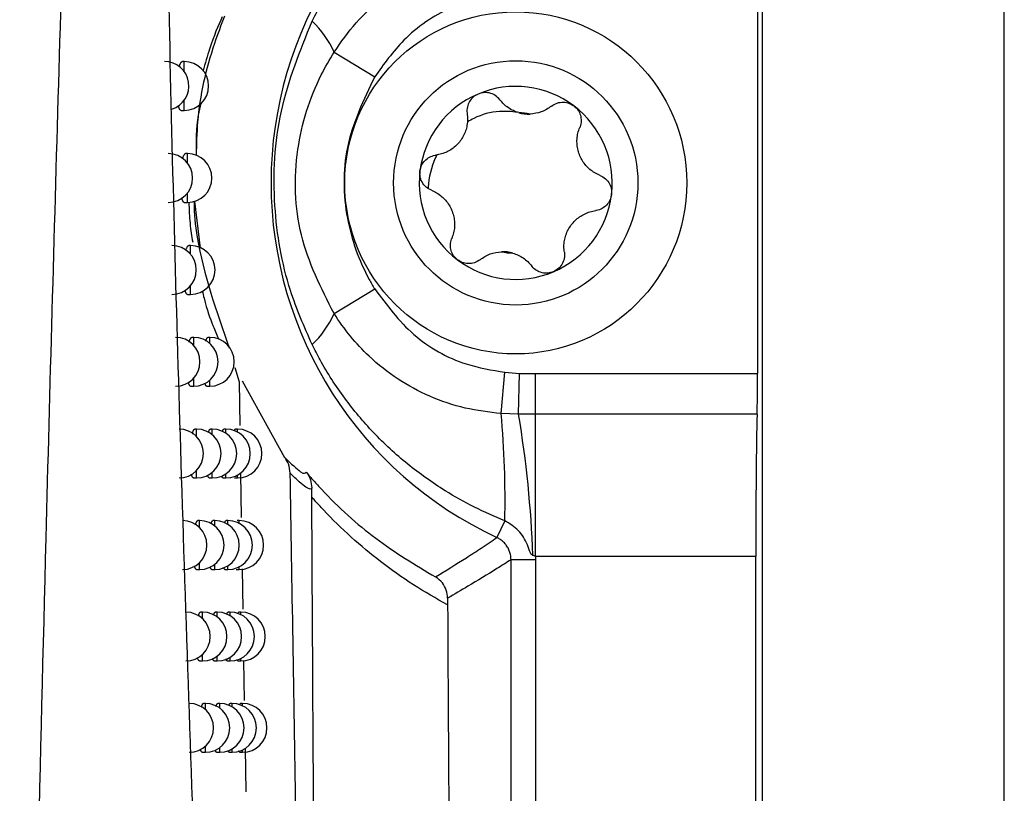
# Model space of a CAD drawing. Header units: millimetres. Extents: x -0.53 to 0.61, y -0.22 to 0.52.
# Tile 18 of 77: x 0.0875 to 0.1077, y 0.0535 to 0.0694. Entities that reach past the tile are written whole.
import ezdxf

# ---------------------------------------------------------------- set-up
doc = ezdxf.new("R2010")
doc.units = ezdxf.units.MM
doc.layers.add('FORMAT', color=7, linetype='Continuous')

msp = doc.modelspace()

# ---------------------------------------------------------------- linework, layer by layer
at = {"layer": 'FORMAT', "color": 7, "linetype": 'Continuous', "lineweight": 25}
for p, q in [((0.102733, 0.279562), (0.102733, 0.022475)), ((0.107689, 0.022519), (0.107689, 0.279519)), ((0.102637, 0.069922), (0.102637, 0.062115)), ((0.09397, 0.068694), (0.094802, 0.068188)), ((0.090903, 0.068502), (0.090865, 0.068502)), ((0.090903, 0.068296), (0.090903, 0.068502)), ((0.090903, 0.067502), (0.090903, 0.067708)), ((0.090839, 0.067502), (0.090903, 0.067502)), ((0.090969, 0.066618), (0.090931, 0.066618)), ((0.090969, 0.066427), (0.090969, 0.066618)), ((0.090969, 0.065618), (0.090969, 0.065809)), ((0.090905, 0.065618), (0.090969, 0.065618)), ((0.091237, 0.064686), (0.091118, 0.065648)), ((0.091034, 0.064737), (0.090996, 0.064737)), ((0.091034, 0.064559), (0.091034, 0.064737)), ((0.091034, 0.063737), (0.091034, 0.063914)), ((0.09097, 0.063737), (0.091034, 0.063737)), ((0.09397, 0.063343), (0.094802, 0.063849)), ((0.091097, 0.062858), (0.091059, 0.062858)), ((0.091097, 0.062692), (0.091097, 0.062858)), ((0.091426, 0.062858), (0.091387, 0.062858)), ((0.091426, 0.062734), (0.091426, 0.062858)), ((0.091941, 0.062239), (0.092026, 0.061945)), ((0.097389, 0.061298), (0.097469, 0.062143)), ((0.097469, 0.062143), (0.097763, 0.062119)), ((0.097746, 0.061284), (0.097763, 0.062119)), ((0.097763, 0.062119), (0.098091, 0.062115)), ((0.098091, 0.061284), (0.098091, 0.062115)), ((0.098091, 0.062115), (0.102637, 0.062115)), ((0.091097, 0.061858), (0.091097, 0.062023)), ((0.091426, 0.061858), (0.091426, 0.061981)), ((0.092026, 0.061945), (0.092041, 0.061051)), ((0.092966, 0.060394), (0.092095, 0.061961)), ((0.091033, 0.061858), (0.091097, 0.061858)), ((0.091363, 0.061858), (0.091426, 0.061858)), ((0.097746, 0.061284), (0.097389, 0.061298)), ((0.098091, 0.061284), (0.097746, 0.061284)), ((0.098091, 0.058374), (0.098091, 0.061284)), ((0.102629, 0.061284), (0.098091, 0.061284)), ((0.091158, 0.060981), (0.09112, 0.060981)), ((0.091158, 0.060827), (0.091158, 0.060981)), ((0.091478, 0.060981), (0.091439, 0.060981)), ((0.091478, 0.060866), (0.091478, 0.060981)), ((0.091756, 0.060981), (0.091716, 0.060981)), ((0.091756, 0.060897), (0.091756, 0.060981)), ((0.091993, 0.060981), (0.091951, 0.060981)), ((0.091993, 0.060922), (0.091993, 0.060981)), ((0.091158, 0.059981), (0.091158, 0.060136)), ((0.091478, 0.059981), (0.091478, 0.060097)), ((0.091756, 0.059981), (0.091756, 0.060066)), ((0.092057, 0.060076), (0.092071, 0.059172)), ((0.091095, 0.059981), (0.091158, 0.059981)), ((0.091416, 0.059981), (0.091478, 0.059981)), ((0.091695, 0.059981), (0.091756, 0.059981)), ((0.091934, 0.059981), (0.091993, 0.059981)), ((0.091993, 0.059981), (0.091993, 0.060041)), ((0.091219, 0.059107), (0.091181, 0.059107)), ((0.091219, 0.058963), (0.091219, 0.059107)), ((0.091529, 0.059107), (0.09149, 0.059107)), ((0.091529, 0.058999), (0.091529, 0.059107)), ((0.091799, 0.059107), (0.091759, 0.059107)), ((0.091799, 0.059028), (0.091799, 0.059107)), ((0.092028, 0.059107), (0.091987, 0.059107)), ((0.092028, 0.059052), (0.092028, 0.059107)), ((0.097465, 0.059105), (0.097304, 0.058761)), ((0.091219, 0.058107), (0.091219, 0.058252)), ((0.097593, 0.027615), (0.097593, 0.058308)), ((0.098093, 0.058308), (0.097593, 0.058308)), ((0.098091, 0.058374), (0.098093, 0.058308)), ((0.102602, 0.058374), (0.098091, 0.058374)), ((0.098093, 0.058308), (0.098093, 0.027115)), ((0.102602, 0.022606), (0.102602, 0.058374)), ((0.091155, 0.058107), (0.091219, 0.058107)), ((0.091467, 0.058107), (0.091529, 0.058107)), ((0.091529, 0.058107), (0.091529, 0.058215)), ((0.091738, 0.058107), (0.091799, 0.058107)), ((0.091799, 0.058107), (0.091799, 0.058186)), ((0.091969, 0.058107), (0.092028, 0.058107)), ((0.092028, 0.058107), (0.092028, 0.058163)), ((0.092089, 0.05812), (0.092102, 0.057297)), ((0.091278, 0.057236), (0.09124, 0.057236)), ((0.091278, 0.057101), (0.091278, 0.057236)), ((0.091579, 0.057236), (0.09154, 0.057236)), ((0.091579, 0.057135), (0.091579, 0.057236)), ((0.091841, 0.057236), (0.091801, 0.057236)), ((0.091841, 0.057162), (0.091841, 0.057236)), ((0.092063, 0.057236), (0.092021, 0.057236)), ((0.092063, 0.057184), (0.092063, 0.057236)), ((0.091215, 0.056236), (0.091278, 0.056236)), ((0.091278, 0.056236), (0.091278, 0.056371)), ((0.091518, 0.056236), (0.091579, 0.056236)), ((0.091579, 0.056236), (0.091579, 0.056337)), ((0.091781, 0.056236), (0.091841, 0.056236)), ((0.091841, 0.056236), (0.091841, 0.05631)), ((0.092004, 0.056236), (0.092063, 0.056236)), ((0.092063, 0.056236), (0.092063, 0.056288)), ((0.092119, 0.056247), (0.092133, 0.055424)), ((0.091336, 0.055367), (0.091297, 0.055367)), ((0.091336, 0.055241), (0.091336, 0.055367)), ((0.091629, 0.055367), (0.091589, 0.055367)), ((0.091629, 0.055272), (0.091629, 0.055367)), ((0.091882, 0.055367), (0.091842, 0.055367)), ((0.091882, 0.055298), (0.091882, 0.055367)), ((0.092097, 0.055367), (0.092055, 0.055367)), ((0.092097, 0.055319), (0.092097, 0.055367)), ((0.091336, 0.054367), (0.091336, 0.054493)), ((0.091629, 0.054367), (0.091629, 0.054462)), ((0.091882, 0.054367), (0.091882, 0.054436)), ((0.092097, 0.054367), (0.092097, 0.054416)), ((0.092148, 0.054449), (0.092163, 0.053555)), ((0.091273, 0.054367), (0.091336, 0.054367)), ((0.091567, 0.054367), (0.091629, 0.054367)), ((0.091822, 0.054367), (0.091882, 0.054367)), ((0.092039, 0.054367), (0.092097, 0.054367))]:
    msp.add_line(p, q, dxfattribs=at)
for radius in [0.0035, 0.0025]:
    msp.add_circle((0.097689, 0.066019), radius, dxfattribs=at)
for centre, radius, start, end in [((0.100689, 0.066019), 0.0080085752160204, 115.005119, 244.994881), ((0.092162, 0.067889), 0.0019793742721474, 23.992102, 46.653288), ((0.090499, 0.068002), 0.0005, 287.511806, 90), ((0.090903, 0.068002), 0.0005, 270, 90), ((0.097689, 0.066019), 0.0019749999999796, 52.964615, 112.964615), ((0.097689, 0.066019), 0.0019749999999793, 112.964615, 172.964615), ((0.097689, 0.066019), 0.0019749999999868, 352.964615, 52.964615), ((0.097689, 0.066019), 0.0014388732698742, 78.316306, 87.612924), ((0.097956, 0.068175), 0.0007483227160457, 254.000128, 271.929102), ((0.090576, 0.066118), 0.0005, 270, 90), ((0.090969, 0.066118), 0.0005, 270, 90), ((0.097689, 0.066019), 0.0019749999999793, 172.964615, 232.964615), ((0.097689, 0.066019), 0.0019749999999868, 292.964615, 352.964615), ((0.090651, 0.064237), 0.0005, 270, 90), ((0.091034, 0.064237), 0.0005, 270, 90), ((0.097689, 0.066019), 0.001438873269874, 258.316306, 267.612924), ((0.097423, 0.063862), 0.0007483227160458, 74.000128, 91.929102), ((0.097689, 0.066019), 0.0019749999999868, 232.964615, 292.964615), ((0.092162, 0.064148), 0.0019793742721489, 313.346712, 336.007898), ((0.090725, 0.062358), 0.0005, 270, 90), ((0.091097, 0.062358), 0.0005, 270, 90), ((0.091426, 0.062358), 0.0005, 270, 90), ((0.078812, 0.059557), 0.0186580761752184, 358.609993, 5.354421), ((0.07603, 0.05763), 0.0220222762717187, 1.997742, 9.552281), ((0.090797, 0.060481), 0.0005, 270, 90), ((0.091158, 0.060481), 0.0005, 270, 90), ((0.091478, 0.060481), 0.0005, 270, 90), ((0.091756, 0.060481), 0.0005, 270, 90), ((0.091993, 0.060481), 0.0005, 270, 90), ((0.090867, 0.058607), 0.0005, 270, 90), ((0.091219, 0.058607), 0.0005, 270, 90), ((0.091529, 0.058607), 0.0005, 270, 90), ((0.091799, 0.058607), 0.0005, 270, 90), ((0.092028, 0.058607), 0.0005, 270, 90), ((0.090936, 0.056736), 0.0005, 270, 90), ((0.091278, 0.056736), 0.0005, 270, 90), ((0.091579, 0.056736), 0.0005, 270, 90), ((0.091841, 0.056736), 0.0005, 270, 90), ((0.092063, 0.056736), 0.0005, 270, 90), ((0.091004, 0.054867), 0.0005, 270, 90), ((0.091336, 0.054867), 0.0005, 270, 90), ((0.091629, 0.054867), 0.0005, 270, 90), ((0.091882, 0.054867), 0.0005, 270, 90), ((0.092097, 0.054867), 0.0005, 270, 90)]:
    msp.add_arc(centre, radius, start, end, dxfattribs=at)
for centre, major_axis, start_param, end_param in [((0.10262, 0.062115), (0, 0.001000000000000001), 3.730623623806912, 4.71238898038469), ((0.102663, 0.058374), (0, 0.003500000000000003), 0.5890309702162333, 1.570796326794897)]:
    msp.add_ellipse(centre, major_axis=major_axis, ratio=0.017455, start_param=start_param, end_param=end_param, dxfattribs=at)
for points, knots in [([(0.0918512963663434, 0.0349402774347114), (0.0918326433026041, 0.0353325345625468), (0.091739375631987, 0.0372938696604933), (0.0915046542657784, 0.0424143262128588), (0.0911728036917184, 0.0503598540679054), (0.090846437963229, 0.0597756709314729), (0.090589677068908, 0.0690534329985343), (0.0904886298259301, 0.0751463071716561), (0.0904380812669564, 0.0781942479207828)], [0, 0, 0, 0, 0.0278176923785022, 0.1390919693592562, 0.3616632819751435, 0.5844787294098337, 0.7921368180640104, 0.9999999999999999, 0.9999999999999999, 0.9999999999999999, 0.9999999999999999]), ([(0.0886173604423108, 0.0773391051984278), (0.0885186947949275, 0.0742389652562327), (0.0883213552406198, 0.0680384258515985), (0.0880252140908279, 0.0572999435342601), (0.0877412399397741, 0.0451242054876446), (0.0876043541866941, 0.0360592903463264), (0.0875359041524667, 0.0315263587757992)], [0, 0, 0, 0, 0.2027032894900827, 0.4054235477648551, 0.702680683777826, 1, 1, 1, 1]), ([(0.0935207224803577, 0.0693282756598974), (0.0935297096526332, 0.0693463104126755), (0.0936772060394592, 0.0696422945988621), (0.0940063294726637, 0.0702010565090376), (0.0946008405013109, 0.070966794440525), (0.0953196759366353, 0.0716726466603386), (0.0960706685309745, 0.0722260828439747), (0.0967933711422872, 0.0726446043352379), (0.0972402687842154, 0.0728360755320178), (0.0974647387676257, 0.0729322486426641)], [0, 0, 0, 0, 0.0110691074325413, 0.1816648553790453, 0.3551115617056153, 0.5423355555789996, 0.7332455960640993, 0.8660132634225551, 1, 1, 1, 1]), ([(0.0939704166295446, 0.0686936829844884), (0.0941138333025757, 0.0688985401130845), (0.0944048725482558, 0.069314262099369), (0.0949622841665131, 0.069828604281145), (0.0955981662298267, 0.070247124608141), (0.0962314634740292, 0.070516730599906), (0.0968360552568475, 0.070679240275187), (0.0972036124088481, 0.0707186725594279), (0.0973888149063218, 0.0707385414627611)], [0, 0, 0, 0, 0.1812583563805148, 0.3678323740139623, 0.5473493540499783, 0.7323858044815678, 0.8651561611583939, 1, 1, 1, 1]), ([(0.0974686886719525, 0.0698940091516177), (0.0970877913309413, 0.069818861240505), (0.0963261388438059, 0.0696685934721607), (0.0954000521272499, 0.0690233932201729), (0.0949886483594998, 0.0684485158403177), (0.0948020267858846, 0.0681877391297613)], [0, 0, 0, 0, 0.3534131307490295, 0.7066943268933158, 1, 1, 1, 1]), ([(0.0917288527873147, 0.0694320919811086), (0.0916576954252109, 0.0692459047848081), (0.0913902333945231, 0.0685460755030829), (0.0911702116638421, 0.0675835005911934), (0.0911537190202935, 0.0668095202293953), (0.0911488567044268, 0.0665813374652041)], [0, 0, 0, 0, 0.2035792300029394, 0.7652014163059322, 1, 1, 1, 1]), ([(0.0916811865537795, 0.0694194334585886), (0.0915967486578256, 0.0692273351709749), (0.091471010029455, 0.068941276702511), (0.0913327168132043, 0.0684635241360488), (0.0912872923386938, 0.0683065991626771)], [0, 0, 0, 0, 0.6715350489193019, 1, 1, 1, 1]), ([(0.0935207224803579, 0.0627087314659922), (0.0933608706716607, 0.063073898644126), (0.0929649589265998, 0.0639783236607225), (0.0926887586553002, 0.0656037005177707), (0.0927870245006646, 0.0675146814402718), (0.093275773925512, 0.0687227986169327), (0.0935207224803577, 0.0693282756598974)], [0, 0, 0, 0, 0.1744043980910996, 0.431954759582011, 0.7153104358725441, 1, 1, 1, 1]), ([(0.0939704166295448, 0.0633433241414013), (0.0937057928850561, 0.0638670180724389), (0.0931758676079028, 0.064915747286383), (0.0931346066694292, 0.0666683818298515), (0.0935193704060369, 0.0679270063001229), (0.0938799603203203, 0.0685399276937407), (0.0939704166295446, 0.0686936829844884)], [0, 0, 0, 0, 0.3099245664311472, 0.620642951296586, 0.9048358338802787, 1, 1, 1, 1]), ([(0.0908021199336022, 0.0683916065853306), (0.0908021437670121, 0.0683917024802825), (0.0908044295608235, 0.068400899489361), (0.0908093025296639, 0.0684167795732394), (0.0908167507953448, 0.0684389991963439), (0.0908245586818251, 0.0684580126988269), (0.0908325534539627, 0.0684738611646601), (0.0908406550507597, 0.0684862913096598), (0.0908488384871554, 0.0684952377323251), (0.090857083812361, 0.0685009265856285), (0.0908625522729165, 0.0685016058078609), (0.0908652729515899, 0.0685019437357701)], [0, 0, 0, 0, 0.0012852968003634, 0.1232691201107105, 0.2460794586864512, 0.3714784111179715, 0.497764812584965, 0.621662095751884, 0.7464091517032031, 0.8738330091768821, 1, 1, 1, 1]), ([(0.0948020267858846, 0.0681877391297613), (0.0945754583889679, 0.0677165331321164), (0.0941373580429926, 0.0668053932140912), (0.0941623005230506, 0.0653172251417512), (0.0945020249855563, 0.0643606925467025), (0.0947639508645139, 0.0639141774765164), (0.0948020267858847, 0.0638492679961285)], [0, 0, 0, 0, 0.3406379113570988, 0.6586690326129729, 0.9503810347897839, 1, 1, 1, 1]), ([(0.0969188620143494, 0.0678369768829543), (0.0968835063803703, 0.0678179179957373), (0.0968128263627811, 0.0677798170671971), (0.096736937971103, 0.0676846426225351), (0.0966927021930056, 0.0675725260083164), (0.096688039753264, 0.0674870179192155), (0.0966940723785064, 0.0674424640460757), (0.0966947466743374, 0.0674374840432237)], [0, 0, 0, 0, 0.2355200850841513, 0.4708319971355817, 0.7119519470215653, 0.9678034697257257, 1, 1, 1, 1]), ([(0.0973617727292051, 0.0677201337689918), (0.0973322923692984, 0.0677516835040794), (0.0972732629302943, 0.0678148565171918), (0.0971771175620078, 0.0678530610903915), (0.0970833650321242, 0.0678689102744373), (0.0970050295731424, 0.0678674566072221), (0.0969431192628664, 0.0678455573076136), (0.0969188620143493, 0.0678369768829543)], [0, 0, 0, 0, 0.2724766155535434, 0.5455883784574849, 0.6126147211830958, 0.8482175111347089, 1, 1, 1, 1]), ([(0.0977493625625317, 0.0674561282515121), (0.0977123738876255, 0.0674685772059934), (0.0976371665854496, 0.0674938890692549), (0.0975342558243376, 0.0675537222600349), (0.0974392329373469, 0.067628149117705), (0.0973878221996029, 0.0676891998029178), (0.0973617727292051, 0.0677201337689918)], [0, 0, 0, 0, 0.2369844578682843, 0.481849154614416, 0.7374564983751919, 1, 1, 1, 1]), ([(0.0908389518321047, 0.06750232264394), (0.0908382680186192, 0.0675022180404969), (0.0908348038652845, 0.0675016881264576), (0.0908287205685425, 0.0675044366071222), (0.0908207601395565, 0.0675106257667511), (0.0908130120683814, 0.0675206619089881), (0.090805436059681, 0.0675343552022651), (0.0907982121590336, 0.0675514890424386), (0.0907914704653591, 0.0675720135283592), (0.0907866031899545, 0.0675892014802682), (0.0907841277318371, 0.0676005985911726), (0.0907835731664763, 0.0676031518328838)], [0, 0, 0, 0, 0.0332142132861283, 0.1682609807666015, 0.2991660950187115, 0.4309871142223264, 0.5657139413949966, 0.7014529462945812, 0.8313773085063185, 0.9622242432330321, 1, 1, 1, 1]), ([(0.0911539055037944, 0.066578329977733), (0.0911495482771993, 0.0668569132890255), (0.0911439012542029, 0.0672179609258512), (0.0912323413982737, 0.067567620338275), (0.0912525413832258, 0.0676474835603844)], [0, 0, 0, 0, 0.7715971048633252, 1, 1, 1, 1]), ([(0.0984209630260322, 0.0675894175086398), (0.0983539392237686, 0.0675442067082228), (0.0982244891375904, 0.0674568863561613), (0.0980600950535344, 0.0674371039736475), (0.097980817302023, 0.0674275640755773)], [0, 0, 0, 0, 0.5177578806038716, 1, 1, 1, 1]), ([(0.0984209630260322, 0.0675894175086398), (0.0984572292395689, 0.067612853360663), (0.0985298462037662, 0.0676597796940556), (0.0986323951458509, 0.0676734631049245), (0.0987271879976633, 0.0676660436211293), (0.0988028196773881, 0.0676455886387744), (0.0988575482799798, 0.0676092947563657), (0.0988789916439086, 0.0675950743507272)], [0, 0, 0, 0, 0.2724766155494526, 0.5455883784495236, 0.6126147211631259, 0.848217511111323, 1, 1, 1, 1]), ([(0.0988789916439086, 0.0675950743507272), (0.0989086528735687, 0.0675679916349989), (0.0989679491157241, 0.0675138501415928), (0.0990184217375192, 0.0674030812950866), (0.0990340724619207, 0.0672835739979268), (0.0990178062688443, 0.0671994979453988), (0.0990011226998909, 0.0671577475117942), (0.0989992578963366, 0.0671530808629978)], [0, 0, 0, 0, 0.2355200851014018, 0.470831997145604, 0.7119519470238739, 0.9678034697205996, 1, 1, 1, 1]), ([(0.0966947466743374, 0.0674374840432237), (0.0966987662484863, 0.0673983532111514), (0.0967069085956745, 0.0673190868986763), (0.0966949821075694, 0.0672001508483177), (0.0966654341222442, 0.0670839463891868), (0.096618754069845, 0.0669761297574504), (0.0965548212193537, 0.0668755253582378), (0.0964767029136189, 0.0667871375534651), (0.0963850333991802, 0.0667115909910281), (0.0962824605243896, 0.0666515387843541), (0.0961702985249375, 0.0666066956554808), (0.0960917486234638, 0.0665926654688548), (0.0960519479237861, 0.0665855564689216)], [0, 0, 0, 0, 0.1034027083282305, 0.2094601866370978, 0.3055668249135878, 0.4046957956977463, 0.4982495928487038, 0.5953018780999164, 0.6912090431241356, 0.7903053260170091, 0.8937491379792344, 1, 1, 1, 1]), ([(0.097721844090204, 0.0674645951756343), (0.0975990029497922, 0.0674759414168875), (0.097296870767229, 0.067503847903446), (0.0969453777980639, 0.0674043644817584), (0.0967445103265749, 0.0672933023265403), (0.096700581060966, 0.0672690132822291)], [0, 0, 0, 0, 0.3486651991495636, 0.8575545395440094, 1, 1, 1, 1]), ([(0.0994156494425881, 0.0661704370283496), (0.0993797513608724, 0.0661865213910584), (0.0993070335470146, 0.0662191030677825), (0.0992099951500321, 0.0662888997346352), (0.0991241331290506, 0.0663725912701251), (0.0990541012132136, 0.0664669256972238), (0.0989989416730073, 0.0665725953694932), (0.0989614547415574, 0.0666844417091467), (0.0989418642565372, 0.0668016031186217), (0.0989411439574, 0.0669204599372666), (0.0989583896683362, 0.0670400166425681), (0.0989855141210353, 0.0671150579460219), (0.0989992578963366, 0.0671530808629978)], [0, 0, 0, 0, 0.1034027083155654, 0.2094601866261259, 0.3055668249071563, 0.4046957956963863, 0.4982495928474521, 0.5953018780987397, 0.691209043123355, 0.7903053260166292, 0.893749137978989, 1, 1, 1, 1]), ([(0.0908711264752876, 0.0665125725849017), (0.0908730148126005, 0.0665194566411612), (0.0908772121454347, 0.0665347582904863), (0.090884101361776, 0.06655519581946), (0.0908916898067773, 0.0665743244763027), (0.0908994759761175, 0.0665901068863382), (0.0909073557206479, 0.0666025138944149), (0.090915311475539, 0.0666114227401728), (0.0909233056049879, 0.0666170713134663), (0.0909285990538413, 0.0666177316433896), (0.0909312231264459, 0.0666180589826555)], [0, 0, 0, 0, 0.1029239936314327, 0.2287760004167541, 0.3572854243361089, 0.486706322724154, 0.6135585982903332, 0.7412816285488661, 0.8717479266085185, 1, 1, 1, 1]), ([(0.0957293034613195, 0.0662604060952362), (0.0957379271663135, 0.0662996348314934), (0.0957551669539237, 0.0663780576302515), (0.0958258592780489, 0.0664771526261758), (0.0959215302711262, 0.0665504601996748), (0.0960024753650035, 0.0665784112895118), (0.0960469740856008, 0.0665848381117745), (0.0960519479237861, 0.0665855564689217)], [0, 0, 0, 0, 0.2355200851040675, 0.470831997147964, 0.7119519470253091, 0.9678034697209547, 1, 1, 1, 1]), ([(0.0960724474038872, 0.0665885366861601), (0.096062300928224, 0.0665675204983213), (0.0959630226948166, 0.0663618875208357), (0.0959055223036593, 0.0661247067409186), (0.0958929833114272, 0.0659118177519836), (0.0958925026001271, 0.0659036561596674)], [0, 0, 0, 0, 0.0986708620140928, 0.9654454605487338, 1, 1, 1, 1]), ([(0.0959632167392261, 0.0658665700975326), (0.0959247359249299, 0.0658863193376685), (0.0958476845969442, 0.0659258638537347), (0.0957657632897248, 0.0660323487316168), (0.0957244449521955, 0.066149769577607), (0.0957278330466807, 0.066226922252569), (0.0957293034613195, 0.0662604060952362)], [0, 0, 0, 0, 0.2726506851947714, 0.5459369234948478, 0.8029390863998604, 1, 1, 1, 1]), ([(0.0994156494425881, 0.0661704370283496), (0.0994541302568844, 0.0661506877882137), (0.0995311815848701, 0.0661111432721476), (0.0996131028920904, 0.0660046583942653), (0.0996544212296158, 0.0658872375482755), (0.0996510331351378, 0.0658100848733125), (0.0996495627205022, 0.0657766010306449)], [0, 0, 0, 0, 0.2726506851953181, 0.5459369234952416, 0.8029390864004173, 1, 1, 1, 1]), ([(0.0909050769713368, 0.0656184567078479), (0.0909043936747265, 0.0656183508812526), (0.0909010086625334, 0.0656178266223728), (0.0908950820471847, 0.065620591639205), (0.0908873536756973, 0.0656267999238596), (0.0908798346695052, 0.0656368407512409), (0.0908724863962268, 0.0656505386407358), (0.0908654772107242, 0.0656676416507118), (0.090858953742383, 0.0656882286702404), (0.0908546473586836, 0.0657035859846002), (0.0908526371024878, 0.0657130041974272), (0.0908524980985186, 0.0657136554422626)], [0, 0, 0, 0, 0.0351146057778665, 0.1739557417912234, 0.3084906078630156, 0.4439665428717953, 0.5824273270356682, 0.7219274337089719, 0.8554939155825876, 0.9900077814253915, 1, 1, 1, 1]), ([(0.0959632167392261, 0.0658665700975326), (0.0959991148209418, 0.0658504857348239), (0.0960718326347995, 0.0658179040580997), (0.0961688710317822, 0.0657481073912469), (0.0962547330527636, 0.0656644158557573), (0.0963247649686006, 0.0655700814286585), (0.0963799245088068, 0.0654644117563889), (0.0964174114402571, 0.0653525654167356), (0.0964370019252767, 0.0652354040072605), (0.0964377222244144, 0.0651165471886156), (0.096420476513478, 0.0649969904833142), (0.096393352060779, 0.0649219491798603), (0.0963796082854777, 0.0648839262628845)], [0, 0, 0, 0, 0.1034027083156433, 0.2094601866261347, 0.3055668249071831, 0.4046957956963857, 0.4982495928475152, 0.5953018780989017, 0.6912090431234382, 0.7903053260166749, 0.8937491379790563, 1, 1, 1, 1]), ([(0.0996495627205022, 0.0657766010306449), (0.099640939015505, 0.0657373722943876), (0.0996236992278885, 0.0656589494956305), (0.0995530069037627, 0.0655598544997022), (0.0994573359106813, 0.0654865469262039), (0.099376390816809, 0.0654585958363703), (0.099331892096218, 0.0654521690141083), (0.0993269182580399, 0.0654514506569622)], [0, 0, 0, 0, 0.2355200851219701, 0.4708319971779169, 0.7119519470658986, 0.9678034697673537, 1, 1, 1, 1]), ([(0.0909960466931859, 0.0656235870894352), (0.0910029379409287, 0.0654731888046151), (0.091017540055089, 0.065154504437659), (0.091056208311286, 0.0649277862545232), (0.0910766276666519, 0.064808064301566)], [0, 0, 0, 0, 0.4719349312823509, 1, 1, 1, 1]), ([(0.0911100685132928, 0.0656467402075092), (0.0911098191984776, 0.0656409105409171), (0.0910992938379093, 0.0653947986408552), (0.0912201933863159, 0.0643623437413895), (0.0915623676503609, 0.0633884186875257), (0.0918243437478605, 0.0626427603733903)], [0, 0, 0, 0, 0.0056542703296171, 0.2387071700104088, 1, 1, 1, 1]), ([(0.098684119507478, 0.0645995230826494), (0.0986800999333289, 0.0646386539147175), (0.0986719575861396, 0.0647179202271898), (0.0986838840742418, 0.0648368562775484), (0.0987134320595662, 0.0649530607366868), (0.098760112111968, 0.0650608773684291), (0.0988240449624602, 0.0651614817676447), (0.098902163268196, 0.0652498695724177), (0.0989938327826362, 0.0653254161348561), (0.0990964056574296, 0.0653854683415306), (0.0992085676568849, 0.0654303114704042), (0.0992871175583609, 0.0654443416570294), (0.0993269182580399, 0.0654514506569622)], [0, 0, 0, 0, 0.1034027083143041, 0.2094601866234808, 0.3055668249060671, 0.4046957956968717, 0.4982495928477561, 0.5953018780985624, 0.6912090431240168, 0.7903053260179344, 0.8937491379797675, 1, 1, 1, 1]), ([(0.0909385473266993, 0.0646358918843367), (0.0909399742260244, 0.0646412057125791), (0.0909436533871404, 0.0646549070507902), (0.090949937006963, 0.0646739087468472), (0.0909573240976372, 0.0646930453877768), (0.090964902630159, 0.0647087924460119), (0.0909725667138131, 0.0647211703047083), (0.0909803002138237, 0.0647300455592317), (0.0909880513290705, 0.0647356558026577), (0.0909931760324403, 0.0647362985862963), (0.0909957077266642, 0.0647366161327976)], [0, 0, 0, 0, 0.0817331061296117, 0.2107431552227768, 0.3424818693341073, 0.4751569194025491, 0.6050821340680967, 0.7358998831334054, 0.8695298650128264, 1, 1, 1, 1]), ([(0.096499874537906, 0.0644419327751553), (0.0964702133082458, 0.0644690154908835), (0.09641091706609, 0.0645231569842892), (0.096360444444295, 0.0646339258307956), (0.0963447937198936, 0.0647534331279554), (0.0963610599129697, 0.0648375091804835), (0.0963777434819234, 0.064879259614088), (0.0963796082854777, 0.0648839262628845)], [0, 0, 0, 0, 0.2355200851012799, 0.470831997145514, 0.7119519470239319, 0.9678034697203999, 1, 1, 1, 1]), ([(0.0969579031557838, 0.064447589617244), (0.0970249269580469, 0.0644928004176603), (0.0971543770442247, 0.0645801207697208), (0.09731877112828, 0.0645999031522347), (0.0973980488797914, 0.0646094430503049)], [0, 0, 0, 0, 0.517757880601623, 1, 1, 1, 1]), ([(0.0976295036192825, 0.0645808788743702), (0.0976664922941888, 0.0645684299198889), (0.0977416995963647, 0.0645431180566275), (0.0978446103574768, 0.0644832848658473), (0.0979396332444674, 0.0644088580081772), (0.0979910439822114, 0.0643478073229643), (0.098017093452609, 0.0643168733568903)], [0, 0, 0, 0, 0.2369844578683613, 0.4818491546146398, 0.7374564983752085, 1, 1, 1, 1]), ([(0.098684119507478, 0.0645995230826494), (0.0986862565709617, 0.064556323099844), (0.0986905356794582, 0.0644698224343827), (0.0986392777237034, 0.0643456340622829), (0.0985582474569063, 0.0642511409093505), (0.0984897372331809, 0.0642154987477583), (0.0984600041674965, 0.0642000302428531)], [0, 0, 0, 0, 0.2726506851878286, 0.5459369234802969, 0.8029390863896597, 1, 1, 1, 1]), ([(0.0969579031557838, 0.064447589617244), (0.0969215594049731, 0.0644241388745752), (0.0968487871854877, 0.0643771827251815), (0.0967156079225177, 0.0643594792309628), (0.0965932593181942, 0.0643824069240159), (0.0965281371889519, 0.0644239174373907), (0.096499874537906, 0.0644419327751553)], [0, 0, 0, 0, 0.2726506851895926, 0.5459369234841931, 0.8029390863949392, 1, 1, 1, 1]), ([(0.0984600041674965, 0.0642000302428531), (0.0984217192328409, 0.0641878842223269), (0.098345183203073, 0.06416360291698), (0.0982240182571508, 0.064175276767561), (0.0981126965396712, 0.0642214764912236), (0.0980480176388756, 0.0642776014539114), (0.0980202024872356, 0.0643129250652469), (0.098017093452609, 0.0643168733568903)], [0, 0, 0, 0, 0.2355200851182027, 0.4708319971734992, 0.7119519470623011, 0.9678034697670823, 1, 1, 1, 1]), ([(0.0909697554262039, 0.063737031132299), (0.0909690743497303, 0.0637369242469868), (0.0909657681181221, 0.0637364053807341), (0.0909599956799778, 0.0637391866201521), (0.0909524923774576, 0.0637454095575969), (0.0909451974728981, 0.063755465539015), (0.0909380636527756, 0.0637691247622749), (0.0909312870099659, 0.0637863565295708), (0.0909252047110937, 0.0638054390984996), (0.0909216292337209, 0.0638200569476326), (0.0909199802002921, 0.0638267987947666)], [0, 0, 0, 0, 0.0371148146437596, 0.1801709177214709, 0.3187439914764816, 0.458286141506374, 0.600901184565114, 0.7445858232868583, 0.8822013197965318, 1, 1, 1, 1]), ([(0.0912739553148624, 0.0638073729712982), (0.091285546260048, 0.0637566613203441), (0.0913556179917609, 0.0634500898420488), (0.0914758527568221, 0.0631297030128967), (0.0915698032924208, 0.0629087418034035), (0.0916076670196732, 0.0628196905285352)], [0, 0, 0, 0, 0.105803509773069, 0.639623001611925, 1, 1, 1, 1]), ([(0.0948020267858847, 0.0638492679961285), (0.0950483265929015, 0.0635187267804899), (0.0955415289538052, 0.0628568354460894), (0.0965285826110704, 0.0623009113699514), (0.0972014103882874, 0.0621878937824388), (0.0974686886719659, 0.062142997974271)], [0, 0, 0, 0, 0.3755005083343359, 0.7519199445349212, 1, 1, 1, 1]), ([(0.0973888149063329, 0.0612984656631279), (0.0971423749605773, 0.0613278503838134), (0.0966423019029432, 0.0613874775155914), (0.0959300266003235, 0.0616324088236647), (0.0952636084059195, 0.0619891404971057), (0.09472434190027, 0.0624169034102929), (0.0942902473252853, 0.0628752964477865), (0.094077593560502, 0.0631864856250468), (0.0939704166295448, 0.0633433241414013)], [0, 0, 0, 0, 0.1795101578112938, 0.3642599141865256, 0.5427073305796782, 0.7265753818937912, 0.8621947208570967, 1, 1, 1, 1]), ([(0.0910044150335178, 0.0627616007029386), (0.0910054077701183, 0.0627653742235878), (0.0910085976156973, 0.0627774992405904), (0.0910143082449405, 0.062795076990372), (0.091021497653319, 0.0628142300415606), (0.0910288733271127, 0.062829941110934), (0.0910363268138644, 0.0628422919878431), (0.0910438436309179, 0.0628511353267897), (0.091051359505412, 0.0628567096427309), (0.0910563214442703, 0.0628573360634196), (0.0910587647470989, 0.0628576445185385)], [0, 0, 0, 0, 0.0597667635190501, 0.1920416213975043, 0.3271186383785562, 0.4631576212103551, 0.5962639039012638, 0.7302852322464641, 0.8671900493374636, 1, 1, 1, 1]), ([(0.0913439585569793, 0.06278076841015), (0.0913452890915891, 0.0627856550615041), (0.0913486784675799, 0.0627981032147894), (0.0913543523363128, 0.062814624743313), (0.0913608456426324, 0.0628303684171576), (0.0913674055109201, 0.0628425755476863), (0.0913740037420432, 0.0628513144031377), (0.0913805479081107, 0.0628567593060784), (0.0913848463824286, 0.0628573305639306), (0.091386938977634, 0.0628576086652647)], [0, 0, 0, 0, 0.0980112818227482, 0.2496718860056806, 0.4024206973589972, 0.5513944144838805, 0.7013949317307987, 0.8546322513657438, 1, 1, 1, 1]), ([(0.0974647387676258, 0.0591047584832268), (0.097255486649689, 0.0591939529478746), (0.0968353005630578, 0.0593730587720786), (0.096164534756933, 0.0597531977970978), (0.0954611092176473, 0.0602518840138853), (0.0947708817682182, 0.0608890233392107), (0.0941701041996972, 0.0616064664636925), (0.093769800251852, 0.0622236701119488), (0.0935743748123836, 0.0626042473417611), (0.0935207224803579, 0.0627087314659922)], [0, 0, 0, 0, 0.1248062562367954, 0.2506156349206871, 0.4225491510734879, 0.5972774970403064, 0.7650320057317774, 0.935491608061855, 1, 1, 1, 1]), ([(0.0910330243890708, 0.0618580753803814), (0.0910323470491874, 0.0618579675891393), (0.0910291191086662, 0.0618574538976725), (0.0910234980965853, 0.0618602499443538), (0.0910162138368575, 0.061866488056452), (0.0910091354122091, 0.0618765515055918), (0.0910022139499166, 0.061890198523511), (0.0909956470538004, 0.0619074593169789), (0.090990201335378, 0.0619248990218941), (0.0909871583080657, 0.0619376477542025), (0.090985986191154, 0.0619425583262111)], [0, 0, 0, 0, 0.0392010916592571, 0.1868172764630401, 0.3297635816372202, 0.473709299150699, 0.6208233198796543, 0.7690397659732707, 0.9110384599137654, 0.9999999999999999, 0.9999999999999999, 0.9999999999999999, 0.9999999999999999]), ([(0.0913632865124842, 0.0618580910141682), (0.091362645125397, 0.0618579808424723), (0.0913597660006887, 0.0618574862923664), (0.0913547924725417, 0.0618603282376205), (0.0913484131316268, 0.0618666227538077), (0.0913422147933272, 0.0618766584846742), (0.0913361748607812, 0.0618904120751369), (0.0913310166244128, 0.0619053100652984), (0.0913280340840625, 0.0619169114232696), (0.0913268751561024, 0.0619214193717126)], [0, 0, 0, 0, 0.0488744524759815, 0.2193926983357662, 0.3843656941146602, 0.5504905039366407, 0.7202627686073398, 0.8913022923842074, 1, 1, 1, 1]), ([(0.0910687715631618, 0.0608897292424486), (0.0910693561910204, 0.0608919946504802), (0.0910720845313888, 0.0609025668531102), (0.0910772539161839, 0.0609187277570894), (0.0910842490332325, 0.0609379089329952), (0.091091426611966, 0.0609535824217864), (0.091098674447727, 0.060965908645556), (0.0911059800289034, 0.0609747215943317), (0.0911132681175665, 0.0609802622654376), (0.0911180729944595, 0.060980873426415), (0.0911204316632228, 0.0609811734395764)], [0, 0, 0, 0, 0.0369943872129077, 0.172645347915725, 0.3111743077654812, 0.4506916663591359, 0.5870915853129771, 0.7244298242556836, 0.8647251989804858, 0.9999999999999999, 0.9999999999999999, 0.9999999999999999, 0.9999999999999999]), ([(0.0913985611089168, 0.0609085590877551), (0.0913994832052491, 0.0609120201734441), (0.0914024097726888, 0.0609230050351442), (0.0914075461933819, 0.0609382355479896), (0.0914138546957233, 0.0609539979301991), (0.0914202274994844, 0.0609661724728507), (0.091426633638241, 0.060974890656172), (0.0914329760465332, 0.0609803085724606), (0.0914371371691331, 0.0609808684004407), (0.0914391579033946, 0.060981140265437)], [0, 0, 0, 0, 0.0718735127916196, 0.2281135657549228, 0.3854763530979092, 0.5388517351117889, 0.6932847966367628, 0.8510522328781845, 1, 1, 1, 1]), ([(0.0916860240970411, 0.0609277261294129), (0.0916870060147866, 0.0609312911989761), (0.0916897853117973, 0.0609413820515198), (0.0916944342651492, 0.0609541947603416), (0.0916999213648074, 0.060966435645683), (0.0917054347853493, 0.0609750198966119), (0.0917108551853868, 0.0609803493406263), (0.0917143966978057, 0.0609808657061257), (0.0917161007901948, 0.0609811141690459)], [0, 0, 0, 0, 0.1007087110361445, 0.2850538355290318, 0.4642535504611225, 0.6446915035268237, 0.8290339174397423, 1, 1, 1, 1]), ([(0.0919313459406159, 0.0609472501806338), (0.0919320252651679, 0.0609496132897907), (0.0919342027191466, 0.0609571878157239), (0.0919379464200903, 0.0609664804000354), (0.091942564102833, 0.0609751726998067), (0.0919470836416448, 0.0609803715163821), (0.0919500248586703, 0.0609808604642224), (0.0919514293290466, 0.0609810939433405)], [0, 0, 0, 0, 0.1023744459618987, 0.3281430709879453, 0.5554742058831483, 0.7877330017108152, 1, 1, 1, 1]), ([(0.0930737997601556, 0.0600777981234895), (0.0930667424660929, 0.0601426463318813), (0.0930544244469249, 0.0602558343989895), (0.0929927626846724, 0.0603529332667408), (0.092966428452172, 0.0603944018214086)], [0, 0, 0, 0, 0.5729244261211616, 1, 1, 1, 1]), ([(0.092966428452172, 0.0603944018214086), (0.0930896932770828, 0.0602766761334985), (0.0933400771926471, 0.0600375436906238), (0.0933810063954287, 0.060077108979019), (0.0934017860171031, 0.0600971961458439)], [0, 0, 0, 0, 0.4923032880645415, 1, 1, 1, 1]), ([(0.0910949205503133, 0.0599816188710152), (0.0910942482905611, 0.0599815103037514), (0.0910910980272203, 0.0599810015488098), (0.0910856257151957, 0.0599838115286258), (0.0910785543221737, 0.0599900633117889), (0.0910716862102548, 0.0600001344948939), (0.0910649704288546, 0.0600137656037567), (0.0910586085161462, 0.0600310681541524), (0.0910537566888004, 0.0600468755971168), (0.0910512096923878, 0.0600577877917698), (0.091050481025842, 0.0600609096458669)], [0, 0, 0, 0, 0.0413444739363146, 0.1937435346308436, 0.3412794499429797, 0.4898466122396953, 0.6416822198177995, 0.794654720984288, 0.9412530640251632, 1, 1, 1, 1]), ([(0.0934800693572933, 0.0331312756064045), (0.093450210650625, 0.0353027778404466), (0.093389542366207, 0.0397149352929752), (0.0932914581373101, 0.0464182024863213), (0.0931871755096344, 0.053224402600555), (0.0931115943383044, 0.0577931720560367), (0.0930737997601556, 0.0600777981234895)], [0, 0, 0, 0, 0.2440773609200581, 0.4959275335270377, 0.7479371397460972, 0.9999999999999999, 0.9999999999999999, 0.9999999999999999, 0.9999999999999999]), ([(0.0935136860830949, 0.0597814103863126), (0.0935136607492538, 0.0597809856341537), (0.0935123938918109, 0.0597597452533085), (0.0934905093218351, 0.0597413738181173), (0.0934032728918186, 0.059782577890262), (0.0932686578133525, 0.0598847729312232), (0.0931387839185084, 0.0600134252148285), (0.0930737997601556, 0.0600777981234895)], [0, 0, 0, 0, 0.0051427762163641, 0.2571723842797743, 0.509561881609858, 0.7546026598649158, 1, 1, 1, 1]), ([(0.0934017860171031, 0.0600971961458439), (0.0934504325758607, 0.0600407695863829), (0.0935529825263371, 0.0599218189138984), (0.0940089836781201, 0.0594261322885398), (0.0948178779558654, 0.0586892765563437), (0.0956329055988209, 0.0582019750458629), (0.0960460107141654, 0.0579549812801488)], [0, 0, 0, 0, 0.0607863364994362, 0.128141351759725, 0.5580895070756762, 1, 1, 1, 1]), ([(0.0934017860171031, 0.0600971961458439), (0.0934028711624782, 0.0600958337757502), (0.0934398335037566, 0.0600494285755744), (0.0934972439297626, 0.0599484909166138), (0.0935083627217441, 0.0598355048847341), (0.0935136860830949, 0.0597814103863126)], [0, 0, 0, 0, 0.0155204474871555, 0.5286591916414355, 1, 1, 1, 1]), ([(0.0914157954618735, 0.0599816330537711), (0.0914151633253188, 0.0599815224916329), (0.0914123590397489, 0.0599810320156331), (0.0914075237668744, 0.0599838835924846), (0.0914013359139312, 0.0599901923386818), (0.0913953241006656, 0.0600002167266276), (0.0913894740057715, 0.0600140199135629), (0.091384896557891, 0.0600274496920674), (0.0913824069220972, 0.0600373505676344), (0.0913816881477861, 0.0600402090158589)], [0, 0, 0, 0, 0.0516211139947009, 0.2290016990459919, 0.4005776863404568, 0.5733513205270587, 0.7499167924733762, 0.9277993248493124, 1, 1, 1, 1]), ([(0.0916953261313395, 0.0599816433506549), (0.0916947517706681, 0.0599815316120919), (0.091692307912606, 0.0599810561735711), (0.0916881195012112, 0.0599839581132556), (0.0916827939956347, 0.0599902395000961), (0.0916776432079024, 0.0600004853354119), (0.0916736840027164, 0.0600105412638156), (0.0916715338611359, 0.0600184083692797), (0.0916709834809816, 0.0600204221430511)], [0, 0, 0, 0, 0.0670190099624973, 0.2851604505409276, 0.4960266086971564, 0.7083627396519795, 0.9253484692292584, 1, 1, 1, 1]), ([(0.0935146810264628, 0.0595909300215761), (0.0935144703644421, 0.059628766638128), (0.0935141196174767, 0.0596917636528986), (0.0935138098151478, 0.0597558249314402), (0.0935136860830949, 0.0597814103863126)], [0, 0, 0, 0, 0.6006096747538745, 1, 1, 1, 1]), ([(0.0935850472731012, 0.0476971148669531), (0.0935781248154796, 0.0488280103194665), (0.0935625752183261, 0.0513682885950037), (0.0935390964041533, 0.0553326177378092), (0.0935228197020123, 0.0581714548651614), (0.0935146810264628, 0.0595909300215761)], [0, 0, 0, 0, 0.2863190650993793, 0.6431453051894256, 1, 1, 1, 1]), ([(0.0962944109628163, 0.0573876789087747), (0.0962944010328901, 0.0573876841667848), (0.0958221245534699, 0.0576377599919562), (0.0949416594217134, 0.0581985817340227), (0.0940612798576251, 0.0589890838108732), (0.093613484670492, 0.0594783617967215), (0.0935355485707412, 0.0595671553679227), (0.0935146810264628, 0.0595909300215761)], [0, 0, 0, 0, 9.9659488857e-06, 0.4739897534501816, 0.9071811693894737, 0.9751475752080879, 1, 1, 1, 1]), ([(0.0911316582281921, 0.0590203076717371), (0.0911318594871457, 0.0590211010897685), (0.0911341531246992, 0.0590301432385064), (0.0911388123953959, 0.0590448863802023), (0.0911456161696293, 0.0590641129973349), (0.091152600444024, 0.0590797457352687), (0.091159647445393, 0.0590920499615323), (0.0911667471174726, 0.0591008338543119), (0.0911738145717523, 0.0591063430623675), (0.0911784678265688, 0.0591069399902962), (0.0911807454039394, 0.0591072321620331)], [0, 0, 0, 0, 0.0133837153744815, 0.1525268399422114, 0.2946262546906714, 0.4377413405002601, 0.5775521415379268, 0.7183253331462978, 0.8621318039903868, 1, 1, 1, 1]), ([(0.0914519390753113, 0.0590388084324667), (0.0914524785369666, 0.0590408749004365), (0.0914549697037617, 0.059050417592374), (0.0914595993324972, 0.0590643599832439), (0.0914657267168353, 0.0590801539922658), (0.0914719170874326, 0.0590922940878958), (0.0914781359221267, 0.0591009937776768), (0.0914842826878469, 0.0591063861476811), (0.0914883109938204, 0.0591069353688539), (0.0914902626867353, 0.0591072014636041)], [0, 0, 0, 0, 0.0445082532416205, 0.2055335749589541, 0.3677176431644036, 0.5256965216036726, 0.6847653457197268, 0.8472704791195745, 1, 1, 1, 1]), ([(0.0917307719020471, 0.0590576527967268), (0.0917313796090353, 0.0590599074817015), (0.0917337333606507, 0.0590686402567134), (0.0917378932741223, 0.0590802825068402), (0.0917432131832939, 0.0590925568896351), (0.0917485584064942, 0.0591011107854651), (0.0917538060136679, 0.0591064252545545), (0.091757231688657, 0.0591069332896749), (0.091758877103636, 0.0591071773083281)], [0, 0, 0, 0, 0.0666581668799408, 0.2581783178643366, 0.4442659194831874, 0.6316398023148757, 0.8230697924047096, 1, 1, 1, 1]), ([(0.098038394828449, 0.0583973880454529), (0.0980296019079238, 0.0584028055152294), (0.0980092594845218, 0.058415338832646), (0.0979672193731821, 0.0584885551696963), (0.0979172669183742, 0.0586684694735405), (0.0977601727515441, 0.0589245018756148), (0.0975625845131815, 0.0590450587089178), (0.0974647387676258, 0.0591047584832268)], [0, 0, 0, 0, 0.0328584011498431, 0.0760179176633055, 0.2645991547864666, 0.635829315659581, 1, 1, 1, 1]), ([(0.0960460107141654, 0.0579549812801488), (0.0962570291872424, 0.0580850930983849), (0.0965699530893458, 0.0582780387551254), (0.0969889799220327, 0.0585494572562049), (0.0971971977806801, 0.0586889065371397), (0.0973042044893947, 0.0587605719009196)], [0, 0, 0, 0, 0.5016311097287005, 0.743879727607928, 1, 1, 1, 1]), ([(0.0975928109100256, 0.0583075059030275), (0.0975914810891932, 0.058335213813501), (0.0975887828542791, 0.0583914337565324), (0.0975669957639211, 0.0584730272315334), (0.0975325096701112, 0.0585506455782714), (0.0974856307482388, 0.0586206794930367), (0.0974272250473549, 0.0586824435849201), (0.0973738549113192, 0.0587223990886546), (0.0973316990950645, 0.0587471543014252), (0.0973133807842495, 0.0587560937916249), (0.0973042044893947, 0.0587605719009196)], [0, 0, 0, 0, 0.1465656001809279, 0.2973847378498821, 0.4439359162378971, 0.5947430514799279, 0.7412916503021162, 0.892094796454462, 0.9459464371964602, 1, 1, 1, 1]), ([(0.0975928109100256, 0.0583075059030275), (0.0974967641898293, 0.0582467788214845), (0.0972029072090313, 0.0580609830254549), (0.0967700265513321, 0.0577978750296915), (0.0964331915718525, 0.0576014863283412), (0.0962941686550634, 0.0575204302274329)], [0, 0, 0, 0, 0.2218790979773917, 0.6788438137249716, 1, 1, 1, 1]), ([(0.0980905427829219, 0.0583736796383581), (0.0980818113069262, 0.0583775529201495), (0.0980643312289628, 0.0583853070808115), (0.0980470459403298, 0.058393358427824), (0.098038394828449, 0.0583973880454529)], [0, 0, 0, 0, 0.4995101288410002, 1, 1, 1, 1]), ([(0.0911554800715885, 0.0581076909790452), (0.0911548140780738, 0.0581075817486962), (0.0911517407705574, 0.0581070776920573), (0.0911464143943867, 0.0581099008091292), (0.0911395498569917, 0.0581161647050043), (0.0911328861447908, 0.0581262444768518), (0.0911263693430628, 0.0581398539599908), (0.0911202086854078, 0.0581572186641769), (0.0911159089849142, 0.0581713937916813), (0.0911138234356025, 0.0581805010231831), (0.0911135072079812, 0.0581818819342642)], [0, 0, 0, 0, 0.0435506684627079, 0.2009698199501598, 0.3533255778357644, 0.5067460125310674, 0.6635400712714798, 0.8215072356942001, 0.9729355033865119, 1, 1, 1, 1]), ([(0.0914672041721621, 0.0581077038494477), (0.0914665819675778, 0.0581075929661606), (0.0914638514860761, 0.058107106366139), (0.0914591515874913, 0.0581099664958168), (0.0914531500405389, 0.0581162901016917), (0.0914473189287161, 0.0581262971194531), (0.0914416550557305, 0.0581401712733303), (0.0914376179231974, 0.0581521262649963), (0.0914355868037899, 0.058160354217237), (0.0914352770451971, 0.0581616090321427)], [0, 0, 0, 0, 0.0545084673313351, 0.239204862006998, 0.4178225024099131, 0.5976866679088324, 0.7814966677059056, 0.9666768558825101, 0.9999999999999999, 0.9999999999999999, 0.9999999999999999, 0.9999999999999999]), ([(0.0917384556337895, 0.0581077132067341), (0.0917378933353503, 0.0581076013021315), (0.0917355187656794, 0.0581071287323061), (0.0917314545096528, 0.0581100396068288), (0.0917262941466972, 0.058116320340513), (0.0917213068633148, 0.058126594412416), (0.0917176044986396, 0.0581362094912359), (0.0917156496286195, 0.0581435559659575), (0.0917152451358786, 0.0581450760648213)], [0, 0, 0, 0, 0.0688872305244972, 0.2909087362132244, 0.5054954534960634, 0.7215777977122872, 0.9423901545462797, 0.9999999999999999, 0.9999999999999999, 0.9999999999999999, 0.9999999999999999]), ([(0.0962941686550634, 0.0575204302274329), (0.0962886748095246, 0.0575771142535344), (0.0962776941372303, 0.0576904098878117), (0.0961902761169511, 0.0578433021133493), (0.0961012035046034, 0.0579225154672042), (0.0960476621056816, 0.0579540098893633), (0.0960460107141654, 0.0579549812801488)], [0, 0, 0, 0, 0.3186976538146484, 0.6369881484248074, 0.9888035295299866, 1, 1, 1, 1]), ([(0.0962941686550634, 0.0575204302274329), (0.0962941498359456, 0.0574868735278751), (0.0962941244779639, 0.0574416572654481), (0.0962943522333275, 0.0573987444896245), (0.0962944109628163, 0.0573876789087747)], [0, 0, 0, 0, 0.7421378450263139, 1, 1, 1, 1]), ([(0.091193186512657, 0.0571533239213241), (0.0911951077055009, 0.0571601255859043), (0.0911991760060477, 0.0571745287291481), (0.0912056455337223, 0.0571927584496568), (0.0912124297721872, 0.05720849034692), (0.0912192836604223, 0.0572207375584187), (0.0912261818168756, 0.0572295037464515), (0.0912330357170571, 0.0572349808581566), (0.0912375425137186, 0.0572355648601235), (0.0912397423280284, 0.0572358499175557)], [0, 0, 0, 0, 0.1306105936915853, 0.2765798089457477, 0.4235941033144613, 0.567110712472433, 0.7116158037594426, 0.8592366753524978, 1, 1, 1, 1]), ([(0.0915041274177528, 0.057171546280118), (0.0915043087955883, 0.0571722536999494), (0.091506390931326, 0.0571803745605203), (0.0915105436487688, 0.0571930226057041), (0.0915164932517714, 0.0572088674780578), (0.0915225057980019, 0.0572209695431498), (0.0915285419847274, 0.0572296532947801), (0.0915344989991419, 0.0572350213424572), (0.0915383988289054, 0.0572355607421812), (0.0915402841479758, 0.0572358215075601)], [0, 0, 0, 0, 0.0158431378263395, 0.1818720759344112, 0.3490973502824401, 0.5118936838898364, 0.6758137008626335, 0.843276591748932, 1, 1, 1, 1]), ([(0.0917745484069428, 0.0571900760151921), (0.091774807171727, 0.0571910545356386), (0.0917767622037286, 0.0571984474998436), (0.0917804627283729, 0.0572089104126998), (0.0917856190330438, 0.0572212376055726), (0.0917908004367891, 0.0572297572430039), (0.0917958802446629, 0.0572350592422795), (0.0917991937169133, 0.0572355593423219), (0.0918007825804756, 0.0572357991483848)], [0, 0, 0, 0, 0.0303808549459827, 0.2295348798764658, 0.4229547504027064, 0.6177120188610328, 0.8166867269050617, 1, 1, 1, 1]), ([(0.0920043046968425, 0.0572081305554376), (0.092004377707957, 0.0572083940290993), (0.0920072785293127, 0.0572188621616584), (0.0920117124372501, 0.057227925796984), (0.092017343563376, 0.0572351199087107), (0.0920200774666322, 0.0572355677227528), (0.092021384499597, 0.0572357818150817)], [0, 0, 0, 0, 0.012920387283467, 0.5133428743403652, 0.7673374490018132, 1, 1, 1, 1]), ([(0.0962944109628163, 0.0573876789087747), (0.0963028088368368, 0.0559249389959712), (0.0963196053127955, 0.0529993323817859), (0.0963469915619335, 0.0484123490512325), (0.096376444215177, 0.0436247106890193), (0.0964081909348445, 0.0386410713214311), (0.096440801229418, 0.0336746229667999), (0.0964633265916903, 0.0303804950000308), (0.0964745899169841, 0.0287333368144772)], [0, 0, 0, 0, 0.1516483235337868, 0.3033097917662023, 0.4774325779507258, 0.65157525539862, 0.8257776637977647, 1, 1, 1, 1]), ([(0.091214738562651, 0.0562363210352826), (0.0912140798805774, 0.0562362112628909), (0.0912110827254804, 0.0562357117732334), (0.0912058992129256, 0.0562385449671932), (0.0911992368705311, 0.0562448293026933), (0.0911927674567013, 0.0562548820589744), (0.0911864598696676, 0.0562686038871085), (0.0911805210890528, 0.0562852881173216), (0.0911768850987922, 0.0562989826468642), (0.0911751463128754, 0.0563055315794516)], [0, 0, 0, 0, 0.0458593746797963, 0.2086707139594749, 0.3662069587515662, 0.5248438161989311, 0.6869673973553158, 0.8503030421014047, 1, 1, 1, 1]), ([(0.091517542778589, 0.0562363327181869), (0.0915169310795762, 0.0562362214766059), (0.091514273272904, 0.0562357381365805), (0.0915097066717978, 0.0562386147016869), (0.0915038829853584, 0.0562449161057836), (0.091498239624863, 0.0562550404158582), (0.0914928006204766, 0.0562682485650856), (0.0914893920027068, 0.0562799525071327), (0.0914877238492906, 0.05628568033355)], [0, 0, 0, 0, 0.0576223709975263, 0.2503667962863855, 0.4367341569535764, 0.6244018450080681, 0.8161849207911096, 0.9999999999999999, 0.9999999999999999, 0.9999999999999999, 0.9999999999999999]), ([(0.0917807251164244, 0.056236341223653), (0.0917801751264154, 0.0562362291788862), (0.0917778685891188, 0.0562357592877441), (0.0917739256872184, 0.0562386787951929), (0.0917689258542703, 0.0562449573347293), (0.0917640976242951, 0.0562552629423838), (0.0917606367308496, 0.056264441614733), (0.0917588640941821, 0.0562712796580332), (0.0917585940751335, 0.0562723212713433)], [0, 0, 0, 0, 0.0707472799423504, 0.2966985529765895, 0.5150552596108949, 0.7349335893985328, 0.9596234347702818, 1, 1, 1, 1]), ([(0.0920044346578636, 0.0562363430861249), (0.0920039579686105, 0.0562362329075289), (0.0920020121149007, 0.0562357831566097), (0.0919986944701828, 0.0562386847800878), (0.0919945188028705, 0.0562451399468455), (0.0919908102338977, 0.0562539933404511), (0.0919885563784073, 0.0562621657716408), (0.0919875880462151, 0.0562656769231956)], [0, 0, 0, 0, 0.0811994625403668, 0.3314575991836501, 0.5732046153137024, 0.8166343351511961, 1, 1, 1, 1]), ([(0.0912534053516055, 0.0552888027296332), (0.091254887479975, 0.0552941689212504), (0.091258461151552, 0.0553071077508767), (0.0912643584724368, 0.0553240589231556), (0.091270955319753, 0.055339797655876), (0.0912776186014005, 0.0553520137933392), (0.0912843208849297, 0.0553607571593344), (0.0912909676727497, 0.0553662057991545), (0.0912953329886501, 0.0553667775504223), (0.0912974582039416, 0.0553670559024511)], [0, 0, 0, 0, 0.1064466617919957, 0.2566615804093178, 0.4079536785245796, 0.5555457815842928, 0.7041549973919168, 0.8559704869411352, 1, 1, 1, 1]), ([(0.0915552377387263, 0.0553067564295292), (0.0915569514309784, 0.0553126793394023), (0.0915605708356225, 0.0553251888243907), (0.0915661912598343, 0.0553400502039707), (0.0915720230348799, 0.0553522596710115), (0.0915778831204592, 0.0553608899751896), (0.0915836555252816, 0.0553662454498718), (0.0915874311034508, 0.0553667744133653), (0.0915892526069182, 0.0553670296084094)], [0, 0, 0, 0, 0.1554212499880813, 0.3282575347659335, 0.496425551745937, 0.6657548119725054, 0.8387455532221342, 1, 1, 1, 1]), ([(0.0918174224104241, 0.0553250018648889), (0.0918190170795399, 0.0553302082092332), (0.0918222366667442, 0.0553407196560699), (0.0918271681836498, 0.0553523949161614), (0.091832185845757, 0.055361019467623), (0.09183710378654, 0.0553662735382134), (0.0918403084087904, 0.0553667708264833), (0.0918418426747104, 0.0553670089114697)], [0, 0, 0, 0, 0.1977822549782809, 0.3993162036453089, 0.6022440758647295, 0.8095677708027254, 1, 1, 1, 1]), ([(0.0920390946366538, 0.0553402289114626), (0.0920418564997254, 0.0553479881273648), (0.0920460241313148, 0.0553596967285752), (0.0920514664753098, 0.0553662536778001), (0.0920541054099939, 0.0553667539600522), (0.0920553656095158, 0.0553669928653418)], [0, 0, 0, 0, 0.5065277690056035, 0.7643467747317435, 1, 1, 1, 1]), ([(0.0912727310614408, 0.054367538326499), (0.0912720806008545, 0.0543674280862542), (0.0912691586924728, 0.0543669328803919), (0.0912641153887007, 0.0543697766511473), (0.0912576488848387, 0.0543760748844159), (0.0912513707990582, 0.0543861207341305), (0.0912452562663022, 0.0543998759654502), (0.091239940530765, 0.0544151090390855), (0.0912368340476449, 0.0544270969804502), (0.0912355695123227, 0.0544319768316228)], [0, 0, 0, 0, 0.0484133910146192, 0.2174758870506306, 0.3810240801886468, 0.5457146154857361, 0.7140233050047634, 0.8835893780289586, 1, 1, 1, 1]), ([(0.091566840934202, 0.0543675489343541), (0.0915662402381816, 0.0543674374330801), (0.0915636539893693, 0.0543669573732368), (0.091559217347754, 0.0543698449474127), (0.0915535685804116, 0.0543761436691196), (0.0915481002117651, 0.0543863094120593), (0.0915432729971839, 0.0543982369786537), (0.0915403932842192, 0.0544083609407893), (0.091539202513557, 0.0544125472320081)], [0, 0, 0, 0, 0.0612536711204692, 0.2637227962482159, 0.4594607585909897, 0.6565641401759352, 0.8579881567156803, 1, 1, 1, 1]), ([(0.0918221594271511, 0.0543675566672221), (0.0918216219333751, 0.0543674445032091), (0.0918193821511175, 0.0543669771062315), (0.0918155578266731, 0.0543699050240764), (0.0918107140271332, 0.0543761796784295), (0.0918060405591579, 0.0543865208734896), (0.0918028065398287, 0.0543952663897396), (0.0918012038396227, 0.0544016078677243), (0.0918010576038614, 0.0544021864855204)], [0, 0, 0, 0, 0.0725998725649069, 0.3025298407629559, 0.5247051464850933, 0.7484284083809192, 0.9770457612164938, 1, 1, 1, 1]), ([(0.0920388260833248, 0.0543675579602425), (0.0920383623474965, 0.0543674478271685), (0.0920364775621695, 0.0543670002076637), (0.0920332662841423, 0.0543699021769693), (0.0920292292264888, 0.0543763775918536), (0.0920257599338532, 0.0543848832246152), (0.0920236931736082, 0.0543926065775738), (0.0920228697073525, 0.0543956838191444)], [0, 0, 0, 0, 0.0834809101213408, 0.3392957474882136, 0.5863900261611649, 0.8352039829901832, 0.9999999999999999, 0.9999999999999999, 0.9999999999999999, 0.9999999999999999])]:
    msp.add_open_spline(points, degree=3, knots=knots, dxfattribs=at)

doc.saveas('drawing.dxf')
